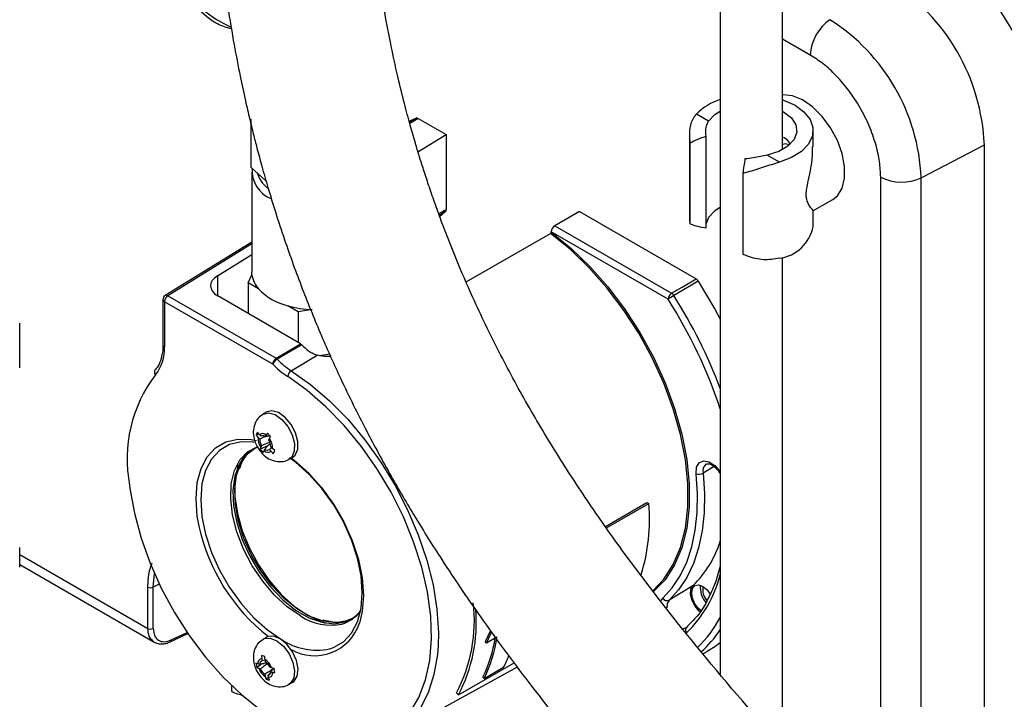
# Model space of a CAD drawing. Header units: inches. Extents: x 0.6 to 33.8, y 0 to 21.7.
# Tile 142 of 210: x 27.937 to 28.925, y 11.259 to 11.941. Entities that reach past the tile are written whole.
import ezdxf

# ---------------------------------------------------------------- set-up
doc = ezdxf.new("R2010")
doc.units = ezdxf.units.IN
doc.header["$MEASUREMENT"] = 0

msp = doc.modelspace()

# ---------------------------------------------------------------- linework, layer by layer
at = {"color": 7, "linetype": 'Continuous'}
for p, q in [((28.6396, 12.02503), (28.6396, 11.28417)), ((28.7021, 11.81013), (28.7021, 12.02503)), ((28.73001, 11.905), (28.7021, 11.92111)), ((28.16852, 11.84074), (28.16852, 11.79252)), ((28.32739, 11.83863), (28.33429, 11.84189)), ((28.3277, 11.8379), (28.33429, 11.84189)), ((28.33657, 11.84156), (28.32809, 11.83643)), ((28.33657, 11.84156), (28.36443, 11.82548)), ((28.62799, 11.83871), (28.6157, 11.8458)), ((28.73286, 11.81304), (28.73286, 11.82944)), ((28.3363, 11.80809), (28.36443, 11.82548)), ((28.36443, 11.82548), (28.36443, 11.74981)), ((28.60884, 11.82421), (28.60884, 11.73811)), ((28.62553, 11.73173), (28.62553, 11.82337)), ((28.60944, 11.73574), (28.60944, 11.81675)), ((28.84131, 11.782), (28.90472, 11.81496)), ((28.90472, 11.01931), (28.90472, 11.81496)), ((28.6992, 11.7976), (28.68691, 11.80469)), ((28.16852, 11.79252), (28.18377, 11.77904)), ((28.16952, 11.78763), (28.16952, 11.68717)), ((28.66225, 11.78627), (28.66225, 11.70526)), ((28.80067, 11.10364), (28.80067, 11.78261)), ((28.84131, 11.06011), (28.84131, 11.782)), ((28.7268, 11.77261), (28.7268, 11.77382)), ((28.73256, 11.74865), (28.75257, 11.7602)), ((28.7268, 11.75775), (28.7268, 11.75897)), ((28.7268, 11.75794), (28.7271, 11.75811)), ((28.36359, 11.74768), (28.3577, 11.7442)), ((28.35803, 11.74287), (28.36359, 11.74768)), ((28.49845, 11.74811), (28.4736, 11.73377)), ((28.49845, 11.74811), (28.61539, 11.6806)), ((28.62799, 11.74227), (28.62553, 11.73623)), ((28.73286, 11.73299), (28.73286, 11.74902)), ((28.4736, 11.73377), (28.59081, 11.6661)), ((28.38471, 11.67746), (28.46943, 11.72616)), ((28.58739, 11.66011), (28.47012, 11.72781)), ((28.47012, 11.72736), (28.47012, 11.72781)), ((28.16952, 11.71752), (28.0827, 11.66384)), ((28.16952, 11.71575), (28.08523, 11.66364)), ((28.13505, 11.68365), (28.16952, 11.70496)), ((28.7021, 11.21151), (28.7021, 11.70208)), ((28.13505, 11.68365), (28.13505, 11.66357)), ((28.16586, 11.67656), (28.16965, 11.68472)), ((28.16965, 11.68472), (28.16952, 11.68717)), ((28.16586, 11.67656), (28.16586, 11.64578)), ((28.17622, 11.67058), (28.16586, 11.67656)), ((28.08523, 11.66364), (28.1939, 11.6009)), ((28.2184, 11.61545), (28.13535, 11.66339)), ((28.08037, 11.65966), (28.08037, 11.61405)), ((28.19048, 11.59491), (28.08181, 11.65765)), ((28.08181, 11.65765), (28.08181, 11.61204)), ((28.21609, 11.64756), (28.20574, 11.65354)), ((28.23024, 11.64975), (28.21609, 11.64756)), ((28.21609, 11.64756), (28.21609, 11.61678)), ((27.93657, 11.59117), (27.93657, 11.63623)), ((28.08037, 11.61405), (28.0801, 11.60855)), ((28.2184, 11.61545), (28.21965, 11.61446)), ((28.20916, 11.58841), (28.23515, 11.60391)), ((28.24772, 11.60504), (28.23735, 11.60343)), ((28.20758, 11.58122), (28.20556, 11.58252)), ((28.18455, 11.54702), (28.18107, 11.54502)), ((28.17516, 11.52675), (28.17386, 11.52389)), ((28.17651, 11.52503), (28.17386, 11.52389)), ((28.17386, 11.52389), (28.17575, 11.52145)), ((28.17876, 11.52263), (28.17708, 11.52439)), ((28.18073, 11.52307), (28.17876, 11.52263)), ((28.18409, 11.5237), (28.18339, 11.52217)), ((28.18525, 11.52574), (28.18409, 11.5237)), ((28.18837, 11.52244), (28.18525, 11.52574)), ((28.17575, 11.52145), (28.17742, 11.51969)), ((28.1856, 11.51307), (28.17804, 11.50982)), ((28.17934, 11.51322), (28.17865, 11.51169)), ((28.18661, 11.51877), (28.1873, 11.5203)), ((28.17804, 11.50982), (28.18116, 11.50652)), ((28.18116, 11.50652), (28.18186, 11.5083)), ((28.18186, 11.5083), (28.18256, 11.50983)), ((28.18933, 11.51146), (28.18719, 11.50937)), ((28.18719, 11.50937), (28.18886, 11.5076)), ((28.1902, 11.51055), (28.18853, 11.51231)), ((28.19255, 11.50838), (28.1902, 11.51055)), ((28.19126, 11.50552), (28.19255, 11.50838)), ((28.20715, 11.49984), (28.21063, 11.50185)), ((28.6335, 11.49221), (28.6224, 11.4856)), ((28.52451, 11.43224), (28.56585, 11.4561)), ((28.52561, 11.43068), (28.56793, 11.45511)), ((28.56585, 11.4561), (28.56793, 11.45511)), ((27.93657, 11.3913), (27.93657, 11.4112)), ((27.93657, 11.4042), (28.0652, 11.32995)), ((27.93657, 11.39421), (28.07223, 11.3159)), ((28.07062, 11.37128), (28.07179, 11.38504)), ((28.07667, 11.37443), (28.07062, 11.37128)), ((28.0652, 11.32995), (28.0652, 11.37136)), ((28.07062, 11.32986), (28.07062, 11.37128)), ((28.61225, 11.37281), (28.58829, 11.35829)), ((28.58028, 11.35802), (28.58199, 11.36029)), ((28.26968, 11.33946), (28.26846, 11.33887)), ((28.08768, 11.31649), (28.10545, 11.32471)), ((28.08866, 11.31838), (28.1047, 11.32579)), ((28.40897, 11.32796), (28.40373, 11.31655)), ((28.41009, 11.32643), (28.4051, 11.31551)), ((28.18455, 11.32119), (28.18107, 11.31918)), ((28.40373, 11.31655), (28.4051, 11.31551)), ((28.4051, 11.31551), (28.41554, 11.32153)), ((28.62214, 11.30447), (28.62662, 11.30693)), ((28.17366, 11.29501), (28.1745, 11.29074)), ((28.18252, 11.30171), (28.17924, 11.30264)), ((28.17924, 11.30264), (28.17953, 11.2996)), ((28.17953, 11.2996), (28.17998, 11.29731)), ((28.18309, 11.2981), (28.17998, 11.29731)), ((28.18335, 11.29636), (28.18291, 11.29864)), ((28.37688, 11.26318), (28.43294, 11.29555)), ((28.17973, 11.29432), (28.1745, 11.29074)), ((28.1745, 11.29074), (28.17653, 11.28991)), ((28.17742, 11.29381), (28.17567, 11.2943)), ((28.17653, 11.28991), (28.17828, 11.28942)), ((28.18942, 11.29041), (28.18767, 11.29091)), ((28.18853, 11.28652), (28.19028, 11.28602)), ((28.19191, 11.28985), (28.18942, 11.29041)), ((28.19275, 11.28558), (28.19191, 11.28985)), ((28.30977, 11.22195), (28.43607, 11.29131)), ((28.40276, 11.27977), (28.42225, 11.29102)), ((28.1826, 11.28397), (28.18304, 11.28169)), ((28.18644, 11.28062), (28.18389, 11.27888)), ((28.18389, 11.27888), (28.18717, 11.27796)), ((28.18641, 11.28073), (28.18597, 11.28301)), ((28.18717, 11.27796), (28.18641, 11.28073)), ((28.20715, 11.274), (28.21063, 11.27601)), ((28.4015, 11.28117), (28.40276, 11.27977)), ((28.14929, 11.27263), (28.14929, 11.26721)), ((28.14933, 11.26722), (28.14948, 11.26664)), ((28.14948, 11.26664), (28.14948, 11.27245)), ((28.37688, 11.26318), (28.37501, 11.26535))]:
    msp.add_line(p, q, dxfattribs=at)
at = {"color": 7, "linetype": 'Continuous', "flags": 128}
for points in [[(28.75257, 11.7602), (28.75724, 11.76392), (28.76203, 11.77154), (28.76449, 11.78154), (28.76449, 11.7933), (28.76203, 11.80615), (28.75724, 11.8193), (28.75041, 11.83198), (28.74195, 11.84343), (28.73237, 11.85297), (28.72224, 11.86003), (28.71215, 11.86419), (28.70271, 11.8652), (28.7021, 11.86515)], [(28.7021, 11.86035), (28.70327, 11.85995), (28.7147, 11.85475)], [(28.62799, 11.83871), (28.63425, 11.8453), (28.6396, 11.84874)], [(28.7021, 11.84874), (28.70321, 11.84812), (28.71101, 11.8421), (28.71557, 11.83506), (28.7165, 11.82757), (28.71375, 11.82022), (28.70752, 11.81363), (28.69833, 11.80831), (28.68691, 11.80469)], [(28.7147, 11.85475), (28.72371, 11.84815), (28.72981, 11.84053), (28.73266, 11.83229), (28.73211, 11.8239), (28.72819, 11.81581), (28.72112, 11.80847), (28.71127, 11.80229), (28.6992, 11.7976)], [(28.70913, 11.81476), (28.70533, 11.81608), (28.70212, 11.81546)], [(28.6396, 11.7523), (28.63425, 11.74886), (28.62799, 11.74227)], [(28.57241, 11.36812), (28.583, 11.37921), (28.59253, 11.39393), (28.59981, 11.41115), (28.60473, 11.43062), (28.60721, 11.45203), (28.60721, 11.47505), (28.60473, 11.49932), (28.59981, 11.52447), (28.59253, 11.5501), (28.583, 11.57582), (28.57137, 11.60122), (28.55782, 11.62593), (28.54255, 11.64954), (28.52581, 11.6717), (28.50786, 11.69206), (28.48896, 11.71031), (28.46943, 11.72616)], [(28.47012, 11.72736), (28.48975, 11.71144), (28.50874, 11.69312), (28.52678, 11.67267), (28.5436, 11.65041), (28.55895, 11.62668), (28.57257, 11.60187), (28.58426, 11.57634), (28.59384, 11.5505), (28.60115, 11.52475), (28.60609, 11.49948), (28.60858, 11.4751), (28.60858, 11.45197), (28.60609, 11.43046), (28.60115, 11.4109), (28.59384, 11.3936), (28.58426, 11.37882), (28.57302, 11.36717)], [(28.59081, 11.6661), (28.60138, 11.67234), (28.61539, 11.6806)], [(28.61767, 11.67829), (28.61067, 11.67416), (28.59309, 11.66379)], [(28.61767, 11.67829), (28.6342, 11.65024), (28.6396, 11.64014)], [(28.1939, 11.6009), (28.20444, 11.60716), (28.2184, 11.61545)], [(28.21965, 11.61446), (28.21266, 11.61032), (28.19514, 11.59992)], [(28.20916, 11.58841), (28.22857, 11.57461), (28.24754, 11.55828), (28.26578, 11.53968), (28.283, 11.51909), (28.29893, 11.49684), (28.31332, 11.47328), (28.32595, 11.44878), (28.33661, 11.42372), (28.34513, 11.3985), (28.35139, 11.37352), (28.35529, 11.34916), (28.35676, 11.32582), (28.35646, 11.31239)], [(28.3481, 11.29793), (28.34983, 11.31937), (28.34904, 11.34239), (28.34576, 11.36656), (28.34003, 11.39147), (28.33195, 11.41671), (28.32166, 11.44186), (28.30931, 11.46651), (28.29513, 11.49026), (28.27933, 11.5127), (28.26218, 11.53348), (28.24397, 11.55224), (28.22499, 11.56868), (28.20758, 11.58122)], [(28.18106, 11.54501), (28.18628, 11.54623), (28.19284, 11.54441), (28.19957, 11.53962), (28.20557, 11.5325), (28.21001, 11.52403), (28.21231, 11.51534), (28.21215, 11.50761), (28.20956, 11.50187), (28.20717, 11.49985)], [(28.21063, 11.50185), (28.21304, 11.50388), (28.21563, 11.50961), (28.21579, 11.51735), (28.21349, 11.52604), (28.20905, 11.53451), (28.20305, 11.54162), (28.19632, 11.54642), (28.18976, 11.54824), (28.18455, 11.54702)], [(28.11653, 11.43259), (28.1148, 11.44245), (28.11353, 11.46005), (28.1148, 11.47617), (28.1186, 11.49032), (28.12479, 11.50208), (28.13319, 11.51109), (28.14356, 11.51707), (28.15556, 11.51985), (28.16884, 11.51933), (28.17415, 11.51827)], [(28.17042, 11.51665), (28.15881, 11.51697), (28.14723, 11.51429), (28.13724, 11.50853), (28.12914, 11.49984), (28.12317, 11.4885), (28.11951, 11.47485), (28.11828, 11.45931), (28.11951, 11.44235), (28.12317, 11.42448), (28.12914, 11.40625), (28.13724, 11.38821), (28.14723, 11.3709), (28.15881, 11.35486), (28.17161, 11.34058), (28.18526, 11.32848), (28.19933, 11.31893)], [(28.17163, 11.51647), (28.17161, 11.51647), (28.17042, 11.51665)], [(28.21833, 11.34257), (28.20507, 11.35168), (28.19228, 11.3634), (28.18044, 11.37728), (28.16997, 11.39284), (28.16124, 11.4095), (28.15458, 11.42667), (28.15023, 11.44373), (28.14833, 11.46005), (28.14896, 11.47505), (28.1521, 11.48819), (28.15764, 11.49899), (28.16537, 11.50706), (28.17501, 11.51211), (28.17538, 11.51223)], [(28.26846, 11.33887), (28.26506, 11.33754), (28.25392, 11.33571), (28.24163, 11.33712), (28.22863, 11.34173), (28.21539, 11.34938), (28.20239, 11.35978), (28.1901, 11.37255), (28.17896, 11.38725), (28.16937, 11.40333), (28.16169, 11.42022), (28.15619, 11.43731), (28.15307, 11.45397), (28.15244, 11.4696), (28.15433, 11.48365), (28.15866, 11.4956), (28.16528, 11.50502), (28.17216, 11.51056)], [(28.17031, 11.50943), (28.16342, 11.5039), (28.16169, 11.50195)], [(28.16169, 11.50195), (28.15681, 11.49448), (28.15248, 11.48254), (28.15059, 11.4685), (28.15122, 11.45287), (28.15434, 11.43622), (28.15984, 11.41914), (28.16752, 11.40226), (28.1771, 11.38618), (28.18823, 11.37149), (28.20052, 11.35872), (28.21351, 11.34833), (28.22675, 11.34069), (28.23974, 11.33608), (28.25203, 11.33466), (28.26316, 11.3365), (28.26874, 11.33892)], [(28.15587, 11.4938), (28.15509, 11.4913), (28.15261, 11.47742), (28.15261, 11.46183), (28.15509, 11.44508), (28.15997, 11.42774), (28.16707, 11.41039), (28.17616, 11.39363), (28.18693, 11.37802), (28.19901, 11.3641), (28.21199, 11.35234), (28.22543, 11.34315), (28.23887, 11.33683), (28.24335, 11.33537)], [(28.24761, 11.30948), (28.25143, 11.31075), (28.26142, 11.31652), (28.26952, 11.32521), (28.27549, 11.33655), (28.27915, 11.35019), (28.28038, 11.36573), (28.27915, 11.3827), (28.27549, 11.40057), (28.26952, 11.4188), (28.26142, 11.43684), (28.25143, 11.45414), (28.23985, 11.47018), (28.22705, 11.48447), (28.2134, 11.49657), (28.20721, 11.50112)], [(28.20915, 11.50099), (28.21219, 11.49869), (28.22634, 11.48614), (28.23962, 11.47132), (28.25162, 11.45469), (28.26199, 11.43674), (28.27039, 11.41803), (28.27658, 11.39912), (28.28038, 11.38058), (28.28165, 11.36299), (28.28038, 11.34687), (28.27747, 11.33516)], [(28.61541, 11.48503), (28.61579, 11.49156), (28.61838, 11.49613), (28.62279, 11.49805), (28.62834, 11.49702), (28.63419, 11.4932), (28.63945, 11.48717), (28.6396, 11.48695)], [(28.58199, 11.36029), (28.59141, 11.37057), (28.59945, 11.38264), (28.60604, 11.39638), (28.6111, 11.41166), (28.6146, 11.42833), (28.61649, 11.44623), (28.61676, 11.46519), (28.61541, 11.48503)], [(28.6224, 11.4856), (28.62378, 11.46536), (28.62379, 11.46498)], [(28.04683, 11.47379), (28.04727, 11.4702), (28.05163, 11.44566), (28.0584, 11.42056), (28.06746, 11.3953), (28.07868, 11.37032), (28.09185, 11.34601), (28.10678, 11.32279), (28.1232, 11.30103), (28.14085, 11.28109), (28.15943, 11.26331), (28.17865, 11.24797), (28.19817, 11.23534), (28.21225, 11.22802)], [(28.62379, 11.46498), (28.6235, 11.44601), (28.62157, 11.42774), (28.618, 11.41072), (28.61283, 11.39513), (28.60611, 11.3811), (28.59791, 11.36879), (28.58829, 11.35829)], [(28.61937, 11.34674), (28.61865, 11.34735), (28.61446, 11.35216), (28.61138, 11.35799), (28.60988, 11.36396), (28.61018, 11.36917), (28.61225, 11.37281)], [(28.62008, 11.34781), (28.61787, 11.34985), (28.61426, 11.35472), (28.61184, 11.36028), (28.611, 11.3657), (28.61184, 11.37013), (28.61426, 11.3729), (28.61787, 11.37361), (28.62213, 11.37213), (28.62639, 11.36869), (28.62962, 11.36446)], [(28.58829, 11.35829), (28.5863, 11.35478), (28.58593, 11.35068)], [(28.26874, 11.33892), (28.27274, 11.34152), (28.27681, 11.34514)], [(28.60195, 11.33001), (28.60322, 11.33001), (28.60554, 11.33071)], [(28.18103, 11.31916), (28.18206, 11.31967), (28.18792, 11.32023), (28.19462, 11.31759), (28.20124, 11.31212), (28.2069, 11.30455), (28.21084, 11.2959), (28.21251, 11.28735), (28.2117, 11.28005), (28.20852, 11.27498), (28.20717, 11.27402)], [(28.21063, 11.27601), (28.212, 11.27699), (28.21518, 11.28206), (28.21599, 11.28936), (28.21432, 11.29791), (28.21038, 11.30655), (28.20472, 11.31412), (28.1981, 11.3196), (28.1914, 11.32224), (28.18554, 11.32168), (28.18455, 11.32119)], [(28.6396, 11.3154), (28.6342, 11.31153), (28.62662, 11.30693)], [(28.35646, 11.31239), (28.35577, 11.30386), (28.35236, 11.28362), (28.34656, 11.26543), (28.33848, 11.24956), (28.32823, 11.23627), (28.31598, 11.22577), (28.30192, 11.21822), (28.28628, 11.21375), (28.26929, 11.21241), (28.25123, 11.21424), (28.23238, 11.2192), (28.21304, 11.22722), (28.19653, 11.23629)], [(28.21225, 11.22802), (28.21769, 11.22561), (28.23688, 11.21894), (28.25542, 11.21546), (28.273, 11.21521), (28.28934, 11.21821), (28.30416, 11.22439), (28.31723, 11.23366), (28.32832, 11.24587), (28.33725, 11.26081), (28.34388, 11.27824), (28.3481, 11.29786), (28.3481, 11.29793)]]:
    msp.add_lwpolyline(points, dxfattribs=at)
at = {"color": 7, "linetype": 'Continuous'}
for centre, radius, start, end in [((28.19374, 12.03691), 0.11311, 180.9483, 246.59665), ((28.70004, 11.8061), 0.20486, 2.4763, 57.5237), ((28.77566, 11.90282), 0.0457, 124.46664, 177.26576), ((28.64346, 11.77344), 0.19803, 2.4763, 57.5237), ((28.65668, 11.8054), 0.05754, 107.26786, 135.40741), ((28.20026, 11.78927), 0.03049, 176.07459, 247.4031), ((28.20354, 11.79525), 0.02974, 196.58559, 232.46144), ((28.82161, 11.82324), 0.04571, 242.73836, 295.52952), ((28.70147, 11.79479), 0.03288, 320.39766, 321.20397), ((28.70147, 11.77871), 0.03288, 320.39766, 321.20397), ((28.69362, 11.74076), 0.04, 278.01862, 348.79709), ((28.1959, 11.68831), 0.02649, 187.78583, 222.0111), ((28.21998, 11.71229), 0.06045, 223.62773, 256.37765), ((28.08529, 11.65966), 0.00492, 121.72906, 180), ((28.08938, 11.6573), 0.00758, 123.22971, 177.34769), ((28.0838, 11.66163), 0.00247, 54.4735, 116.34159), ((28.59496, 11.65976), 0.00758, 123.22971, 177.34769), ((28.62809, 11.60328), 0.06991, 120.04341, 125.61108), ((28.58703, 11.66008), 0.00711, 31.48572, 57.93518), ((28.15632, 11.38746), 0.51685, 20.76414, 32.32107), ((28.08279, 11.65987), 0.00243, 185.07867, 246.24147), ((28.23382, 11.75399), 0.1043, 254.38201, 268.03191), ((28.16183, 11.39045), 0.50381, 18.49889, 32.36107), ((28.04181, 11.60973), 0.04007, 320.77802, 3.30353), ((28.08279, 11.61426), 0.00243, 185.07867, 246.24147), ((28.28207, 11.67549), 0.0873, 224.35353, 230.40364), ((28.19806, 11.59456), 0.00758, 123.22971, 177.34769), ((28.20142, 11.58941), 0.01224, 120.85371, 153.30609), ((28.25274, 11.65532), 0.08675, 224.13524, 237.05096), ((28.19082, 11.59573), 0.00603, 44.14341, 59.22551), ((28.25303, 11.65609), 0.08066, 224.13524, 237.05096), ((28.18382, 11.49992), 0.13946, 142.72134, 190.80029), ((28.07582, 11.5871), 0.00402, 126.76583, 222.26017), ((28.21347, 11.58172), 0.00795, 122.8169, 174.22074), ((28.18019, 11.52007), 0.00533, 42.98782, 125.64722), ((28.18075, 11.51916), 0.00401, 48.74424, 119.8908), ((28.19024, 11.52044), 0.01452, 176.0186, 217.05261), ((28.18864, 11.5195), 0.01122, 179.05595, 214.01526), ((28.17731, 11.51249), 0.01122, 359.05595, 34.01526), ((28.17571, 11.51155), 0.01452, 356.0186, 37.05261), ((28.18576, 11.51193), 0.00533, 222.98782, 305.64722), ((28.1852, 11.51284), 0.00401, 228.74424, 299.8908), ((28.6307, 11.48788), 0.00861, 125.64441, 195.35121), ((28.61826, 11.49313), 0.00859, 250.61482, 298.82235), ((28.38993, 11.43844), 0.17878, 342.30515, 5.35224), ((28.30319, 11.47283), 0.19095, 192.16346, 232.21142), ((28.53858, 11.44867), 0.10575, 314.16142, 342.80752), ((28.51866, 11.41468), 0.12477, 314.31671, 345.76551), ((28.06799, 11.37678), 0.00609, 242.73836, 295.52952), ((28.64118, 11.37047), 0.02156, 172.76058, 222.61649), ((28.63831, 11.3688), 0.01627, 168.68338, 222.91524), ((28.23679, 11.33785), 0.15608, 332.32424, 6.55303), ((28.58624, 11.36276), 0.00492, 210.18509, 294.66979), ((28.25081, 11.36727), 0.03416, 285.64073, 324.55842), ((28.23931, 11.33574), 0.15553, 332.1913, 4.82777), ((28.23244, 11.34995), 0.0474, 240.35079, 341.80646), ((28.24871, 11.38701), 0.05384, 235.64585, 282.1274), ((28.53632, 11.3953), 0.1167, 313.68566, 332.24666), ((28.06799, 11.33536), 0.00609, 242.73836, 295.52952), ((28.60895, 11.32809), 0.00412, 124.64731, 220.73488), ((28.5448, 11.39146), 0.11382, 311.61667, 326.3969), ((28.08663, 11.31824), 0.00203, 300.94724, 3.94512), ((28.23466, 11.37133), 0.06319, 236.01295, 281.83312), ((28.28271, 11.34008), 0.13259, 333.61849, 351.53321), ((28.28211, 11.33953), 0.13465, 333.64946, 352.3179), ((28.18012, 11.29511), 0.00452, 97.4083, 190.27009), ((28.18077, 11.29405), 0.00336, 103.63133, 184.04706), ((28.17441, 11.28522), 0.01589, 19.09361, 57.66259), ((28.17627, 11.28632), 0.01229, 21.94593, 54.81028), ((28.31943, 11.34343), 0.11541, 332.98788, 339.57017), ((28.19154, 11.29511), 0.01589, 199.09361, 237.66259), ((28.18968, 11.29401), 0.01229, 201.94593, 234.81028), ((28.18518, 11.28628), 0.00336, 283.63133, 4.04706), ((28.18583, 11.28522), 0.00452, 277.4083, 10.27009)]:
    msp.add_arc(centre, radius, start, end, dxfattribs=at)
for centre, major_axis, ratio, start_param, end_param in [((28.64735, 11.78333), (0.06687, 0.00946), 0.65083, 1.80997, 2.078804), ((28.66756, 11.77167), (0.00629, 0.05879), 0.118972, 1.063692, 1.332526), ((25.40177, 9.86555), (7.02533, 4.20071), 0.013088, 1.127654, 1.128777), ((28.47366, 11.72978), (0.00253, 0.00422), 0.587369, 0.811807, 2.36515), ((28.64735, 11.77529), (0.06687, 0.00946), 0.65083, 4.020697, 4.289531), ((28.15275, 11.67379), (0.02461, 0.00038), 0.587275, 2.364613, 3.917956), ((28.17485, 11.28603), (0.03804, 0.0035), 0.629553, 3.926041, 4.280813)]:
    msp.add_ellipse(centre, major_axis=major_axis, ratio=ratio, start_param=start_param, end_param=end_param, dxfattribs=at)
for points, knots in [([(29.28483, 11.36929), (29.27347, 11.39974), (29.2518, 11.45779), (29.21632, 11.54003), (29.182, 11.61362), (29.14936, 11.67898), (29.11929, 11.73621), (29.09224, 11.78568), (29.0682, 11.8283), (29.04594, 11.86688), (29.00505, 11.93629), (28.94225, 12.03853), (28.87918, 12.13728), (28.84389, 12.19187), (28.83767, 12.20149)], [0, 0, 0, 0, 0.1050968, 0.2003697, 0.2863875, 0.3635052, 0.4319351, 0.4908018, 0.5414603, 0.5862448, 0.6311554, 0.7952111, 0.9638976, 1, 1, 1, 1]), ([(28.12838, 12.18497), (28.12848, 12.17133), (28.12867, 12.14499), (28.1301, 12.10705), (28.13218, 12.07194), (28.13527, 12.03418), (28.13952, 11.9949), (28.14522, 11.95372), (28.15128, 11.91734), (28.15733, 11.88597), (28.16264, 11.86122), (28.16709, 11.84199), (28.17097, 11.82618), (28.17499, 11.81049), (28.17983, 11.79255), (28.18596, 11.77118), (28.19351, 11.74649), (28.2047, 11.71246), (28.21977, 11.67094), (28.23868, 11.62449), (28.26002, 11.577), (28.28332, 11.52999), (28.30842, 11.48379), (28.33371, 11.44065), (28.36423, 11.39207), (28.40287, 11.33524), (28.45148, 11.26965), (28.50644, 11.20107), (28.56581, 11.13172), (28.63311, 11.05679), (28.70662, 10.97773), (28.7854, 10.89378), (28.85906, 10.81367), (28.92811, 10.73495), (28.99314, 10.65561), (29.05682, 10.57001), (29.11212, 10.48511), (29.15671, 10.40498), (29.19058, 10.33537), (29.21788, 10.27237), (29.2408, 10.21381), (29.25944, 10.16138), (29.27572, 10.11148), (29.29021, 10.06337), (29.30446, 10.01175), (29.31858, 9.9555), (29.3328, 9.89236), (29.34707, 9.82009), (29.36022, 9.74173), (29.37176, 9.65835), (29.38132, 9.57116), (29.3888, 9.47752), (29.39289, 9.39363), (29.39461, 9.3212), (29.39487, 9.26134), (29.39393, 9.20068), (29.3917, 9.13954), (29.3881, 9.07843), (29.38315, 9.01748), (29.37876, 8.97899), (29.37652, 8.95938)], [0, 0, 0, 0, 0.012099, 0.023378, 0.033869, 0.043602, 0.057425, 0.069522, 0.081263, 0.090946, 0.098636, 0.104379, 0.10899, 0.113519, 0.119192, 0.125988, 0.133887, 0.142866, 0.158855, 0.174453, 0.188946, 0.206696, 0.222626, 0.237138, 0.252439, 0.275049, 0.299699, 0.326294, 0.353848, 0.380656, 0.414593, 0.447222, 0.478698, 0.505861, 0.533658, 0.562075, 0.591164, 0.613294, 0.633072, 0.650494, 0.665566, 0.680724, 0.69252, 0.705128, 0.718549, 0.732781, 0.748713, 0.767189, 0.788186, 0.808588, 0.830828, 0.85484, 0.880545, 0.895968, 0.911913, 0.92838, 0.945381, 0.962944, 0.981123, 1, 1, 1, 1]), ([(29.54839, 9.21002), (29.5487, 9.22518), (29.54941, 9.25995), (29.54915, 9.32722), (29.54704, 9.4093), (29.54212, 9.49911), (29.53545, 9.58134), (29.52762, 9.65539), (29.51902, 9.72247), (29.50559, 9.81233), (29.48452, 9.92627), (29.45168, 10.0636), (29.41203, 10.19612), (29.36502, 10.32392), (29.31423, 10.43716), (29.26082, 10.53719), (29.20575, 10.62572), (29.14426, 10.71261), (29.07016, 10.80675), (28.98431, 10.9059), (28.88913, 11.00922), (28.79497, 11.10939), (28.70438, 11.20782), (28.61968, 11.30573), (28.55522, 11.38811), (28.50802, 11.45498), (28.47484, 11.50586), (28.4439, 11.55779), (28.41533, 11.61092), (28.38971, 11.66441), (28.37168, 11.70721), (28.35986, 11.73809), (28.35305, 11.75686), (28.34714, 11.774), (28.34207, 11.78946), (28.33767, 11.80346), (28.33319, 11.81833), (28.32818, 11.83582), (28.32222, 11.85809), (28.31556, 11.88528), (28.30835, 11.91833), (28.302, 11.95234), (28.29664, 11.98635), (28.29228, 12.01931), (28.28846, 12.05559), (28.28543, 12.0954), (28.28332, 12.13894), (28.28305, 12.16942), (28.28291, 12.18527)], [0, 0, 0, 0, 0.013224, 0.030315, 0.057313, 0.082124, 0.104676, 0.124902, 0.142754, 0.159542, 0.198409, 0.236163, 0.273235, 0.309928, 0.346348, 0.374335, 0.403333, 0.433362, 0.464481, 0.506379, 0.548441, 0.590698, 0.632844, 0.67445, 0.715523, 0.735928, 0.75638, 0.776908, 0.79754, 0.818311, 0.838165, 0.845688, 0.852585, 0.858848, 0.864468, 0.869434, 0.874031, 0.88053, 0.888199, 0.897766, 0.909291, 0.922854, 0.933077, 0.944288, 0.95653, 0.969855, 0.984322, 1, 1, 1, 1]), ([(28.76607, 12.1926), (28.76749, 12.1904), (28.79308, 12.1508), (28.84095, 12.0766), (28.89408, 11.99242), (28.93144, 11.93176), (28.9572, 11.88928), (28.98715, 11.83883), (29.02136, 11.77946), (29.05608, 11.71671), (29.09041, 11.65157), (29.12363, 11.58507), (29.15755, 11.51223), (29.19179, 11.43273), (29.21252, 11.37721), (29.22329, 11.34837)], [0, 0, 0, 0, 0.008127, 0.146167, 0.273596, 0.316484, 0.366869, 0.427503, 0.498338, 0.579357, 0.650195, 0.72744, 0.811262, 0.901956, 1, 1, 1, 1]), ([(28.14914, 11.93126), (28.14444, 11.93257), (28.13278, 11.9358), (28.11672, 11.94941), (28.10348, 11.96487), (28.09434, 11.97873), (28.08698, 11.9935), (28.07987, 12.01294), (28.0787, 12.02636), (28.07794, 12.03508)], [0, 0, 0, 0, 0.139332, 0.345425, 0.456368, 0.569666, 0.682964, 0.793907, 1, 1, 1, 1]), ([(28.80067, 11.78261), (28.80044, 11.78772), (28.79997, 11.79824), (28.79604, 11.81572), (28.78952, 11.83411), (28.78033, 11.85246), (28.76903, 11.8696), (28.75637, 11.88444), (28.7432, 11.89658), (28.73432, 11.90225), (28.73001, 11.905)], [0, 0, 0, 0, 0.116516, 0.240011, 0.368641, 0.5, 0.631359, 0.759989, 0.883484, 1, 1, 1, 1]), ([(28.33429, 11.84189), (28.33463, 11.84198), (28.33531, 11.84215), (28.33615, 11.84175), (28.33657, 11.84156)], [0, 0, 0, 0, 0.5, 1, 1, 1, 1]), ([(28.60944, 11.81675), (28.6091, 11.82241), (28.60847, 11.83259), (28.61243, 11.84187), (28.61525, 11.84526), (28.6157, 11.8458)], [0, 0, 0, 0, 0.512637, 0.922604, 1, 1, 1, 1]), ([(28.62553, 11.82337), (28.62523, 11.82692), (28.62477, 11.83257), (28.62712, 11.83705), (28.62799, 11.83871)], [0, 0, 0, 0, 0.628919, 1, 1, 1, 1]), ([(28.70971, 11.81591), (28.70966, 11.81602), (28.70856, 11.81849), (28.7061, 11.82055), (28.70372, 11.82208), (28.70321, 11.8224)], [0, 0, 0, 0, 0.036329, 0.797539, 1, 1, 1, 1]), ([(28.7271, 11.77418), (28.72791, 11.77803), (28.72956, 11.78587), (28.73228, 11.79896), (28.73227, 11.80798), (28.73227, 11.81306)], [0, 0, 0, 0, 0.296421, 0.603609, 1, 1, 1, 1]), ([(28.68691, 11.80469), (28.68224, 11.80368), (28.6748, 11.80207), (28.66729, 11.8012), (28.6645, 11.80087)], [0, 0, 0, 0, 0.627825, 1, 1, 1, 1]), ([(28.6992, 11.7976), (28.69388, 11.79593), (28.68327, 11.79261), (28.6706, 11.7885), (28.66381, 11.78669), (28.66225, 11.78627)], [0, 0, 0, 0, 0.436721, 0.870339, 1, 1, 1, 1]), ([(28.7268, 11.75897), (28.72646, 11.76041), (28.72576, 11.7633), (28.72611, 11.7685), (28.72665, 11.77169), (28.7268, 11.77261)], [0, 0, 0, 0, 0.413605, 0.830475, 1, 1, 1, 1]), ([(28.36443, 11.74981), (28.36439, 11.74935), (28.36431, 11.74844), (28.36383, 11.74793), (28.36359, 11.74768)], [0, 0, 0, 0, 0.499963, 1, 1, 1, 1]), ([(28.73272, 11.74901), (28.73277, 11.749), (28.73398, 11.74866), (28.73031, 11.75127), (28.72772, 11.75677), (28.7271, 11.75811)], [0, 0, 0, 0, 0.028743, 0.764341, 1, 1, 1, 1]), ([(28.60923, 11.7381), (28.60909, 11.73768), (28.60879, 11.73674), (28.60921, 11.7361), (28.60944, 11.73574)], [0, 0, 0, 0, 0.444547, 1, 1, 1, 1]), ([(28.46943, 11.72616), (28.46951, 11.72622), (28.46966, 11.72633), (28.46987, 11.72658), (28.47003, 11.72688), (28.47011, 11.72715), (28.47012, 11.7273), (28.47012, 11.72736)], [0, 0, 0, 0, 0.2144, 0.428781, 0.643816, 0.860662, 1, 1, 1, 1]), ([(28.6992, 11.70116), (28.69388, 11.70029), (28.68327, 11.69855), (28.6706, 11.70192), (28.66381, 11.70464), (28.66225, 11.70526)], [0, 0, 0, 0, 0.436721, 0.870339, 1, 1, 1, 1]), ([(28.61539, 11.6806), (28.61581, 11.68031), (28.61664, 11.67974), (28.61733, 11.67878), (28.61767, 11.67829)], [0, 0, 0, 0, 0.4999996, 1, 1, 1, 1]), ([(28.079, 11.60326), (28.07873, 11.60181), (28.07788, 11.59712), (28.07542, 11.59291), (28.07329, 11.59041), (28.07273, 11.58976)], [0, 0, 0, 0, 0.2498679, 0.8045344, 1, 1, 1, 1]), ([(28.0801, 11.60855), (28.0801, 11.60851), (28.08, 11.6065), (28.07949, 11.60486), (28.079, 11.60326)], [0, 0, 0, 0, 0.0201108, 1, 1, 1, 1]), ([(28.23515, 11.60391), (28.23278, 11.6047), (28.22958, 11.60578), (28.22707, 11.60772), (28.22643, 11.60822)], [0, 0, 0, 0, 0.74121, 1, 1, 1, 1]), ([(28.24866, 11.60294), (28.24784, 11.60282), (28.2444, 11.60231), (28.23962, 11.6029), (28.23609, 11.6037), (28.23515, 11.60391)], [0, 0, 0, 0, 0.185086, 0.784766, 1, 1, 1, 1]), ([(28.18112, 11.54492), (28.17916, 11.54357), (28.17574, 11.54123), (28.17383, 11.5376), (28.17302, 11.53605)], [0, 0, 0, 0, 0.573871, 1, 1, 1, 1]), ([(28.17302, 11.53605), (28.17226, 11.53383), (28.17075, 11.52938), (28.17117, 11.52194), (28.17353, 11.51419), (28.17818, 11.50673), (28.18443, 11.501), (28.19159, 11.49759), (28.19894, 11.497), (28.20448, 11.49794), (28.2067, 11.49975), (28.20705, 11.50004)], [0, 0, 0, 0, 0.112615, 0.224704, 0.350939, 0.489055, 0.624274, 0.747159, 0.863466, 0.978256, 1, 1, 1, 1]), ([(28.17708, 11.52439), (28.17684, 11.52466), (28.17613, 11.52542), (28.17554, 11.52622), (28.17516, 11.52675)], [0, 0, 0, 0, 0.346586, 1, 1, 1, 1]), ([(28.18299, 11.52234), (28.18227, 11.52201), (28.18039, 11.52117), (28.17856, 11.52025), (28.17742, 11.51969)], [0, 0, 0, 0, 0.383442, 1, 1, 1, 1]), ([(28.18796, 11.52308), (28.18749, 11.523), (28.18599, 11.52272), (28.18445, 11.52239), (28.18339, 11.52217)], [0, 0, 0, 0, 0.313574, 1, 1, 1, 1]), ([(28.1873, 11.5203), (28.18741, 11.52053), (28.18772, 11.5212), (28.18811, 11.52195), (28.18837, 11.52244)], [0, 0, 0, 0, 0.346586, 1, 1, 1, 1]), ([(28.18762, 11.51662), (28.18602, 11.51595), (28.18326, 11.51479), (28.1805, 11.51369), (28.17934, 11.51322)], [0, 0, 0, 0, 0.577269, 1, 1, 1, 1]), ([(28.188, 11.51566), (28.18698, 11.51456), (28.18516, 11.51259), (28.18336, 11.51068), (28.18256, 11.50983)], [0, 0, 0, 0, 0.5566598, 1, 1, 1, 1]), ([(28.15716, 11.49018), (28.15836, 11.49326), (28.1609, 11.4998), (28.16641, 11.50676), (28.17114, 11.50965), (28.17329, 11.51095)], [0, 0, 0, 0, 0.326695, 0.694328, 1, 1, 1, 1]), ([(28.1627, 11.50236), (28.16353, 11.50347), (28.16636, 11.50726), (28.1707, 11.51033), (28.1747, 11.51139), (28.1756, 11.51163)], [0, 0, 0, 0, 0.24246, 0.829252, 1, 1, 1, 1]), ([(28.17865, 11.51169), (28.17855, 11.51147), (28.17827, 11.51082), (28.17813, 11.51021), (28.17804, 11.50982)], [0, 0, 0, 0, 0.346586, 1, 1, 1, 1]), ([(28.18886, 11.5076), (28.18912, 11.50734), (28.18985, 11.50659), (28.1907, 11.50594), (28.19126, 11.50552)], [0, 0, 0, 0, 0.346586, 1, 1, 1, 1]), ([(28.62572, 11.49476), (28.62613, 11.49499), (28.6269, 11.49541), (28.63017, 11.49463), (28.63402, 11.49209), (28.63746, 11.48867), (28.63903, 11.48598), (28.6396, 11.485)], [0, 0, 0, 0, 0.236517, 0.443191, 0.660062, 0.876809, 1, 1, 1, 1]), ([(28.0652, 11.37136), (28.06538, 11.37619), (28.06571, 11.3852), (28.06824, 11.39246), (28.06941, 11.39582)], [0, 0, 0, 0, 0.536206, 1, 1, 1, 1]), ([(28.6396, 11.39232), (28.6379, 11.38608), (28.63477, 11.37455), (28.6299, 11.36487), (28.62766, 11.36043)], [0, 0, 0, 0, 0.541394, 1, 1, 1, 1]), ([(28.62766, 11.36043), (28.62716, 11.35932), (28.62408, 11.35247), (28.61694, 11.34239), (28.6095, 11.33469), (28.60596, 11.33102)], [0, 0, 0, 0, 0.091998, 0.56743, 1, 1, 1, 1]), ([(28.26853, 11.33923), (28.26633, 11.33829), (28.2612, 11.3361), (28.25188, 11.33565), (28.24445, 11.33745), (28.24099, 11.33829)], [0, 0, 0, 0, 0.285853, 0.667443, 1, 1, 1, 1]), ([(28.07119, 11.31651), (28.06943, 11.3181), (28.066, 11.3212), (28.06546, 11.32708), (28.0652, 11.32995)], [0, 0, 0, 0, 0.512645, 1, 1, 1, 1]), ([(28.07062, 11.32986), (28.07086, 11.32745), (28.07138, 11.32242), (28.07552, 11.31769), (28.08157, 11.31594), (28.08636, 11.31758), (28.08866, 11.31838)], [0, 0, 0, 0, 0.240624, 0.499781, 0.759074, 1, 1, 1, 1]), ([(28.07159, 11.31627), (28.07274, 11.31572), (28.07503, 11.31465), (28.07907, 11.31426), (28.08334, 11.31476), (28.08624, 11.31592), (28.08768, 11.31649)], [0, 0, 0, 0, 0.252318, 0.503783, 0.753368, 1, 1, 1, 1]), ([(28.18111, 11.31895), (28.17931, 11.31776), (28.1756, 11.31531), (28.17231, 11.30934), (28.17071, 11.30261), (28.17128, 11.29796), (28.17157, 11.29557)], [0, 0, 0, 0, 0.236198, 0.486921, 0.735171, 1, 1, 1, 1]), ([(28.17157, 11.29557), (28.17203, 11.29379), (28.1732, 11.28917), (28.17727, 11.28202), (28.18351, 11.27576), (28.19083, 11.27199), (28.19819, 11.2711), (28.204, 11.27195), (28.20648, 11.27387), (28.20704, 11.27431)], [0, 0, 0, 0, 0.113068, 0.293846, 0.488465, 0.6515, 0.804341, 0.955291, 1, 1, 1, 1]), ([(28.17567, 11.2943), (28.17541, 11.29438), (28.17467, 11.2946), (28.17406, 11.29485), (28.17366, 11.29501)], [0, 0, 0, 0, 0.346586, 1, 1, 1, 1]), ([(28.18455, 11.29533), (28.18328, 11.29507), (28.18088, 11.29458), (28.17853, 11.29406), (28.17742, 11.29381)], [0, 0, 0, 0, 0.5250629, 1, 1, 1, 1]), ([(28.18291, 11.29864), (28.18284, 11.29898), (28.18266, 11.29998), (28.18257, 11.30103), (28.18252, 11.30171)], [0, 0, 0, 0, 0.346586, 1, 1, 1, 1]), ([(28.18536, 11.29447), (28.18401, 11.29353), (28.18162, 11.29186), (28.1793, 11.29016), (28.17828, 11.28942)], [0, 0, 0, 0, 0.5625499, 1, 1, 1, 1]), ([(28.19106, 11.28938), (28.18932, 11.28823), (28.18652, 11.28637), (28.18368, 11.28463), (28.1826, 11.28397)], [0, 0, 0, 0, 0.619814, 1, 1, 1, 1]), ([(28.18844, 11.28578), (28.18831, 11.28563), (28.1875, 11.28468), (28.18667, 11.28378), (28.18597, 11.28301)], [0, 0, 0, 0, 0.153131, 1, 1, 1, 1]), ([(28.19165, 11.29007), (28.19134, 11.28971), (28.19034, 11.28852), (28.18927, 11.28734), (28.18853, 11.28652)], [0, 0, 0, 0, 0.303279, 1, 1, 1, 1]), ([(28.19028, 11.28602), (28.19055, 11.28595), (28.19131, 11.28575), (28.19218, 11.28565), (28.19275, 11.28558)], [0, 0, 0, 0, 0.346586, 1, 1, 1, 1]), ([(28.18304, 11.28169), (28.18312, 11.28135), (28.18332, 11.28037), (28.18367, 11.27947), (28.18389, 11.27888)], [0, 0, 0, 0, 0.346586, 1, 1, 1, 1])]:
    msp.add_open_spline(points, degree=3, knots=knots, dxfattribs=at)

doc.saveas('drawing.dxf')
